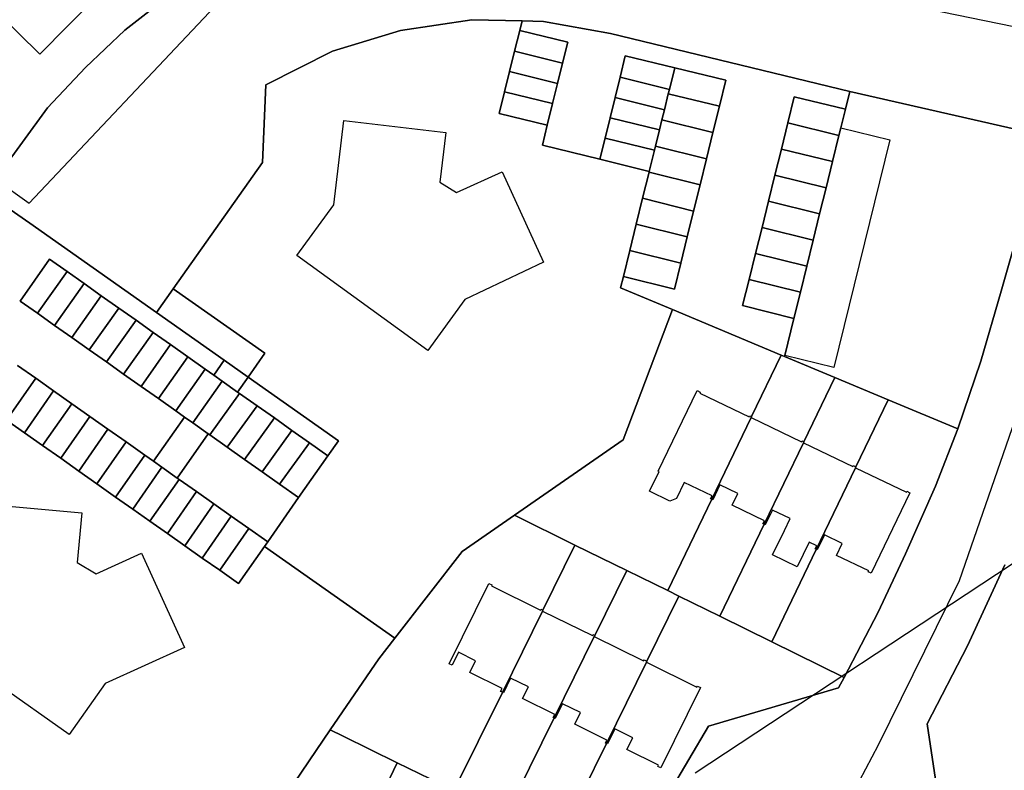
# Model space of a CAD drawing. Extents: x 577960 to 582939, y 6017202 to 6023066.
# Tile 84 of 217: x 578718 to 578826, y 6021286 to 6021368. Entities that reach past the tile are written whole.
import ezdxf

# ---------------------------------------------------------------- set-up
doc = ezdxf.new("R2010")
doc.units = 0
doc.header["$MEASUREMENT"] = 0
doc.linetypes.add('D', pattern=[0])
for name, color, linetype in [('LI__FLUR', 7, 'D'), ('LI__GEB', 7, 'Continuous'), ('LI__STRASSE', 7, 'Continuous')]:
    doc.layers.add(name, color=color, linetype=linetype)

msp = doc.modelspace()

# ---------------------------------------------------------------- linework, layer by layer
at = {"layer": 'LI__FLUR', "color": 8, "linetype": 'D', "true_color": 0x808080}
for p, q in [((578734.417, 6021370.788), (578729.689, 6021367.08)), ((578729.689, 6021367.08), (578734.417, 6021370.788)), ((578767.865, 6021368.219), (578760.038, 6021367.049)), ((578760.038, 6021367.049), (578767.865, 6021368.219)), ((578773.402, 6021368.099), (578767.865, 6021368.219)), ((578767.865, 6021368.219), (578773.402, 6021368.099)), ((578773.143, 6021367.039), (578773.402, 6021368.099)), ((578773.402, 6021368.099), (578773.143, 6021367.039)), ((578773.402, 6021368.099), (578775.762, 6021368.049)), ((578775.762, 6021368.049), (578773.402, 6021368.099)), ((578775.762, 6021368.049), (578783.129, 6021366.699)), ((578783.129, 6021366.699), (578775.762, 6021368.049)), ((578729.689, 6021367.08), (578725.361, 6021362.972)), ((578725.361, 6021362.972), (578729.689, 6021367.08)), ((578760.038, 6021367.049), (578752.53, 6021364.77)), ((578752.53, 6021364.77), (578760.038, 6021367.049)), ((578773.143, 6021367.039), (578772.573, 6021364.76)), ((578772.573, 6021364.76), (578773.143, 6021367.039)), ((578778.42, 6021365.759), (578773.143, 6021367.039)), ((578773.143, 6021367.039), (578778.42, 6021365.759)), ((578783.129, 6021366.699), (578809.458, 6021360.341)), ((578809.458, 6021360.341), (578783.129, 6021366.699)), ((578777.841, 6021363.44), (578778.42, 6021365.759)), ((578778.42, 6021365.759), (578777.841, 6021363.44)), ((578752.53, 6021364.77), (578745.213, 6021361.072)), ((578745.213, 6021361.072), (578752.53, 6021364.77)), ((578772.013, 6021362.531), (578772.573, 6021364.76)), ((578772.573, 6021364.76), (578772.013, 6021362.531)), ((578772.573, 6021364.76), (578777.841, 6021363.44)), ((578777.841, 6021363.44), (578772.573, 6021364.76)), ((578784.178, 6021361.891), (578784.748, 6021364.24)), ((578784.748, 6021364.24), (578784.178, 6021361.891)), ((578784.748, 6021364.24), (578790.196, 6021362.93)), ((578790.196, 6021362.93), (578784.748, 6021364.24)), ((578725.361, 6021362.972), (578721.162, 6021358.543)), ((578721.162, 6021358.543), (578725.361, 6021362.972)), ((578777.841, 6021363.44), (578777.291, 6021361.221)), ((578777.291, 6021361.221), (578777.841, 6021363.44)), ((578789.606, 6021360.541), (578790.196, 6021362.93)), ((578790.196, 6021362.93), (578789.606, 6021360.541)), ((578790.196, 6021362.93), (578795.814, 6021361.571)), ((578795.814, 6021361.571), (578790.196, 6021362.93)), ((578772.013, 6021362.531), (578771.453, 6021360.292)), ((578771.453, 6021360.292), (578772.013, 6021362.531)), ((578777.291, 6021361.221), (578772.013, 6021362.531)), ((578772.013, 6021362.531), (578777.291, 6021361.221)), ((578783.628, 6021359.652), (578784.178, 6021361.891)), ((578784.178, 6021361.891), (578783.628, 6021359.652)), ((578784.178, 6021361.891), (578789.606, 6021360.541)), ((578789.606, 6021360.541), (578784.178, 6021361.891)), ((578745.213, 6021361.072), (578744.843, 6021352.505)), ((578744.843, 6021352.505), (578745.213, 6021361.072)), ((578776.741, 6021358.992), (578777.291, 6021361.221)), ((578777.291, 6021361.221), (578776.741, 6021358.992)), ((578795.814, 6021361.571), (578795.114, 6021358.702)), ((578795.114, 6021358.702), (578795.814, 6021361.571)), ((578770.863, 6021357.913), (578771.453, 6021360.292)), ((578771.453, 6021360.292), (578770.863, 6021357.913)), ((578771.453, 6021360.292), (578776.741, 6021358.992)), ((578776.741, 6021358.992), (578771.453, 6021360.292)), ((578789.056, 6021358.322), (578789.486, 6021360.071)), ((578789.486, 6021360.071), (578789.056, 6021358.322)), ((578789.486, 6021360.071), (578789.606, 6021360.541)), ((578789.606, 6021360.541), (578789.486, 6021360.071)), ((578789.486, 6021360.071), (578795.114, 6021358.702)), ((578795.114, 6021358.702), (578789.486, 6021360.071)), ((578803.351, 6021359.751), (578802.641, 6021356.863)), ((578802.641, 6021356.863), (578803.351, 6021359.751)), ((578808.979, 6021358.382), (578803.351, 6021359.751)), ((578803.351, 6021359.751), (578808.979, 6021358.382)), ((578808.979, 6021358.382), (578809.458, 6021360.341)), ((578809.458, 6021360.341), (578808.979, 6021358.382)), ((578809.458, 6021360.341), (578830.94, 6021355.413)), ((578830.94, 6021355.413), (578809.458, 6021360.341)), ((578776.741, 6021358.992), (578776.151, 6021356.623)), ((578776.151, 6021356.623), (578776.741, 6021358.992)), ((578783.628, 6021359.652), (578783.078, 6021357.433)), ((578783.078, 6021357.433), (578783.628, 6021359.652)), ((578789.056, 6021358.322), (578783.628, 6021359.652)), ((578783.628, 6021359.652), (578789.056, 6021358.322)), ((578795.114, 6021358.702), (578794.404, 6021355.813)), ((578794.404, 6021355.813), (578795.114, 6021358.702)), ((578721.162, 6021358.543), (578715.954, 6021351.366)), ((578715.954, 6021351.366), (578721.162, 6021358.543)), ((578776.151, 6021356.623), (578770.863, 6021357.913)), ((578770.863, 6021357.913), (578776.151, 6021356.623)), ((578788.786, 6021357.203), (578789.056, 6021358.322)), ((578789.056, 6021358.322), (578788.786, 6021357.203)), ((578808.469, 6021356.333), (578808.979, 6021358.382)), ((578808.979, 6021358.382), (578808.469, 6021356.333)), ((578775.641, 6021354.424), (578776.151, 6021356.623)), ((578776.151, 6021356.623), (578775.641, 6021354.424)), ((578782.529, 6021355.204), (578783.078, 6021357.433)), ((578783.078, 6021357.433), (578782.529, 6021355.204)), ((578783.078, 6021357.433), (578788.516, 6021356.103)), ((578788.516, 6021356.103), (578783.078, 6021357.433)), ((578788.516, 6021356.103), (578788.786, 6021357.203)), ((578788.786, 6021357.203), (578788.516, 6021356.103)), ((578794.404, 6021355.813), (578788.786, 6021357.203)), ((578788.786, 6021357.203), (578794.404, 6021355.813)), ((578801.931, 6021353.994), (578802.641, 6021356.863)), ((578802.641, 6021356.863), (578801.931, 6021353.994)), ((578802.641, 6021356.863), (578808.269, 6021355.493)), ((578808.269, 6021355.493), (578802.641, 6021356.863)), ((578788.076, 6021354.324), (578788.516, 6021356.103)), ((578788.516, 6021356.103), (578788.076, 6021354.324)), ((578794.404, 6021355.813), (578793.694, 6021352.934)), ((578793.694, 6021352.934), (578794.404, 6021355.813)), ((578808.269, 6021355.493), (578807.559, 6021352.614)), ((578807.559, 6021352.614), (578808.269, 6021355.493)), ((578808.269, 6021355.493), (578808.469, 6021356.333)), ((578808.469, 6021356.333), (578808.269, 6021355.493)), ((578781.959, 6021352.865), (578775.641, 6021354.424)), ((578775.641, 6021354.424), (578781.959, 6021352.865)), ((578782.529, 6021355.204), (578781.959, 6021352.865)), ((578781.959, 6021352.865), (578782.529, 6021355.204)), ((578787.966, 6021353.884), (578782.529, 6021355.204)), ((578782.529, 6021355.204), (578787.966, 6021353.884)), ((578787.966, 6021353.884), (578788.076, 6021354.324)), ((578788.076, 6021354.324), (578787.966, 6021353.884)), ((578788.076, 6021354.324), (578793.694, 6021352.934)), ((578793.694, 6021352.934), (578788.076, 6021354.324)), ((578787.387, 6021351.525), (578787.966, 6021353.884)), ((578787.966, 6021353.884), (578787.387, 6021351.525)), ((578801.221, 6021351.125), (578801.931, 6021353.994)), ((578801.931, 6021353.994), (578801.221, 6021351.125)), ((578807.559, 6021352.614), (578801.931, 6021353.994)), ((578801.931, 6021353.994), (578807.559, 6021352.614)), ((578744.843, 6021352.505), (578734.996, 6021338.611)), ((578734.996, 6021338.611), (578744.843, 6021352.505)), ((578787.387, 6021351.525), (578781.959, 6021352.865)), ((578781.959, 6021352.865), (578787.387, 6021351.525)), ((578793.694, 6021352.934), (578792.984, 6021350.055)), ((578792.984, 6021350.055), (578793.694, 6021352.934)), ((578807.559, 6021352.614), (578806.849, 6021349.735)), ((578806.849, 6021349.735), (578807.559, 6021352.614)), ((578786.667, 6021348.586), (578787.367, 6021351.455)), ((578787.367, 6021351.455), (578786.667, 6021348.586)), ((578787.367, 6021351.455), (578787.387, 6021351.525)), ((578787.387, 6021351.525), (578787.367, 6021351.455)), ((578787.367, 6021351.455), (578792.984, 6021350.055)), ((578792.984, 6021350.055), (578787.367, 6021351.455)), ((578800.511, 6021348.246), (578801.221, 6021351.125)), ((578801.221, 6021351.125), (578800.511, 6021348.246)), ((578801.221, 6021351.125), (578806.849, 6021349.735)), ((578806.849, 6021349.735), (578801.221, 6021351.125)), ((578792.984, 6021350.055), (578792.275, 6021347.177)), ((578792.275, 6021347.177), (578792.984, 6021350.055)), ((578806.849, 6021349.735), (578806.139, 6021346.856)), ((578806.139, 6021346.856), (578806.849, 6021349.735)), ((578719.24, 6021345.822), (578716.224, 6021347.948)), ((578716.224, 6021347.948), (578719.24, 6021345.822)), ((578785.957, 6021345.717), (578786.667, 6021348.586)), ((578786.667, 6021348.586), (578785.957, 6021345.717)), ((578792.275, 6021347.177), (578786.667, 6021348.586)), ((578786.667, 6021348.586), (578792.275, 6021347.177)), ((578799.802, 6021345.367), (578800.511, 6021348.246)), ((578800.511, 6021348.246), (578799.802, 6021345.367)), ((578800.511, 6021348.246), (578806.139, 6021346.856)), ((578806.139, 6021346.856), (578800.511, 6021348.246)), ((578828.981, 6021348.455), (578826.131, 6021338.34)), ((578826.131, 6021338.34), (578828.981, 6021348.455)), ((578792.275, 6021347.177), (578791.575, 6021344.318)), ((578791.575, 6021344.318), (578792.275, 6021347.177)), ((578806.139, 6021346.856), (578805.429, 6021343.978)), ((578805.429, 6021343.978), (578806.139, 6021346.856)), ((578733.157, 6021336.012), (578719.24, 6021345.822)), ((578719.24, 6021345.822), (578733.157, 6021336.012)), ((578785.247, 6021342.839), (578785.957, 6021345.717)), ((578785.957, 6021345.717), (578785.247, 6021342.839)), ((578785.957, 6021345.717), (578791.575, 6021344.318)), ((578791.575, 6021344.318), (578785.957, 6021345.717)), ((578799.092, 6021342.498), (578799.802, 6021345.367)), ((578799.802, 6021345.367), (578799.092, 6021342.498)), ((578805.429, 6021343.978), (578799.802, 6021345.367)), ((578799.802, 6021345.367), (578805.429, 6021343.978)), ((578791.575, 6021344.318), (578790.865, 6021341.439)), ((578790.865, 6021341.439), (578791.575, 6021344.318)), ((578804.72, 6021341.099), (578805.429, 6021343.978)), ((578805.429, 6021343.978), (578804.72, 6021341.099)), ((578784.547, 6021339.98), (578785.247, 6021342.839)), ((578785.247, 6021342.839), (578784.547, 6021339.98)), ((578785.247, 6021342.839), (578790.865, 6021341.439)), ((578790.865, 6021341.439), (578785.247, 6021342.839)), ((578798.382, 6021339.64), (578799.092, 6021342.498)), ((578799.092, 6021342.498), (578798.382, 6021339.64)), ((578804.72, 6021341.099), (578799.092, 6021342.498)), ((578799.092, 6021342.498), (578804.72, 6021341.099)), ((578718.152, 6021337.272), (578721.391, 6021341.87)), ((578721.391, 6021341.87), (578718.152, 6021337.272)), ((578721.391, 6021341.87), (578723.331, 6021340.511)), ((578723.331, 6021340.511), (578721.391, 6021341.87)), ((578790.865, 6021341.439), (578790.165, 6021338.59)), ((578790.165, 6021338.59), (578790.865, 6021341.439)), ((578723.331, 6021340.511), (578720.072, 6021335.923)), ((578720.072, 6021335.923), (578723.331, 6021340.511)), ((578723.331, 6021340.511), (578725.21, 6021339.181)), ((578725.21, 6021339.181), (578723.331, 6021340.511)), ((578804.02, 6021338.23), (578804.72, 6021341.099)), ((578804.72, 6021341.099), (578804.02, 6021338.23)), ((578725.21, 6021339.181), (578721.961, 6021334.593)), ((578721.961, 6021334.593), (578725.21, 6021339.181)), ((578725.21, 6021339.181), (578727.099, 6021337.842)), ((578727.099, 6021337.842), (578725.21, 6021339.181)), ((578784.237, 6021338.72), (578784.547, 6021339.98)), ((578784.547, 6021339.98), (578784.237, 6021338.72)), ((578790.165, 6021338.59), (578784.547, 6021339.98)), ((578784.547, 6021339.98), (578790.165, 6021338.59)), ((578797.672, 6021336.781), (578798.382, 6021339.64)), ((578798.382, 6021339.64), (578797.672, 6021336.781)), ((578798.382, 6021339.64), (578804.02, 6021338.23)), ((578804.02, 6021338.23), (578798.382, 6021339.64)), ((578734.996, 6021338.611), (578733.157, 6021336.012)), ((578733.157, 6021336.012), (578734.996, 6021338.611)), ((578734.996, 6021338.611), (578745.082, 6021331.534)), ((578745.082, 6021331.534), (578734.996, 6021338.611)), ((578789.965, 6021336.321), (578784.237, 6021338.72)), ((578784.237, 6021338.72), (578789.965, 6021336.321)), ((578803.31, 6021335.361), (578804.02, 6021338.23)), ((578804.02, 6021338.23), (578803.31, 6021335.361)), ((578826.131, 6021338.34), (578823.872, 6021330.633)), ((578823.872, 6021330.633), (578826.131, 6021338.34)), ((578720.072, 6021335.923), (578718.152, 6021337.272)), ((578718.152, 6021337.272), (578720.072, 6021335.923)), ((578727.099, 6021337.842), (578723.86, 6021333.254)), ((578723.86, 6021333.254), (578727.099, 6021337.842)), ((578729.018, 6021336.492), (578727.099, 6021337.842)), ((578727.099, 6021337.842), (578729.018, 6021336.492)), ((578721.961, 6021334.593), (578720.072, 6021335.923)), ((578720.072, 6021335.923), (578721.961, 6021334.593)), ((578725.759, 6021331.914), (578729.018, 6021336.492)), ((578729.018, 6021336.492), (578725.759, 6021331.914)), ((578729.018, 6021336.492), (578730.917, 6021335.153)), ((578730.917, 6021335.153), (578729.018, 6021336.492)), ((578733.157, 6021336.012), (578740.634, 6021330.744)), ((578740.634, 6021330.744), (578733.157, 6021336.012)), ((578789.965, 6021336.321), (578784.507, 6021321.987)), ((578784.507, 6021321.987), (578789.965, 6021336.321)), ((578801.91, 6021331.323), (578789.965, 6021336.321)), ((578789.965, 6021336.321), (578801.91, 6021331.323)), ((578803.31, 6021335.361), (578797.672, 6021336.781)), ((578797.672, 6021336.781), (578803.31, 6021335.361)), ((578730.917, 6021335.153), (578727.669, 6021330.565)), ((578727.669, 6021330.565), (578730.917, 6021335.153)), ((578730.917, 6021335.153), (578732.797, 6021333.823)), ((578732.797, 6021333.823), (578730.917, 6021335.153)), ((578802.31, 6021331.293), (578803.31, 6021335.361)), ((578803.31, 6021335.361), (578802.31, 6021331.293)), ((578723.86, 6021333.254), (578721.961, 6021334.593)), ((578721.961, 6021334.593), (578723.86, 6021333.254)), ((578732.797, 6021333.823), (578729.558, 6021329.225)), ((578729.558, 6021329.225), (578732.797, 6021333.823)), ((578734.706, 6021332.474), (578732.797, 6021333.823)), ((578732.797, 6021333.823), (578734.706, 6021332.474)), ((578723.86, 6021333.254), (578725.759, 6021331.914)), ((578725.759, 6021331.914), (578723.86, 6021333.254)), ((578727.669, 6021330.565), (578725.759, 6021331.914)), ((578725.759, 6021331.914), (578727.669, 6021330.565)), ((578731.467, 6021327.876), (578734.706, 6021332.474)), ((578734.706, 6021332.474), (578731.467, 6021327.876)), ((578734.706, 6021332.474), (578736.615, 6021331.124)), ((578736.615, 6021331.124), (578734.706, 6021332.474)), ((578745.082, 6021331.534), (578743.243, 6021328.905)), ((578743.243, 6021328.905), (578745.082, 6021331.534)), ((578729.558, 6021329.225), (578727.669, 6021330.565)), ((578727.669, 6021330.565), (578729.558, 6021329.225)), ((578736.615, 6021331.124), (578733.376, 6021326.526)), ((578733.376, 6021326.526), (578736.615, 6021331.124)), ((578738.534, 6021329.775), (578736.615, 6021331.124)), ((578736.615, 6021331.124), (578738.534, 6021329.775)), ((578739.484, 6021329.105), (578740.634, 6021330.744)), ((578740.634, 6021330.744), (578739.484, 6021329.105)), ((578740.634, 6021330.744), (578743.243, 6021328.905)), ((578743.243, 6021328.905), (578740.634, 6021330.744)), ((578798.641, 6021324.546), (578801.91, 6021331.323)), ((578801.91, 6021331.323), (578798.641, 6021324.546)), ((578801.91, 6021331.323), (578802.28, 6021331.163)), ((578802.28, 6021331.163), (578801.91, 6021331.323)), ((578802.28, 6021331.163), (578802.31, 6021331.293)), ((578802.31, 6021331.293), (578802.28, 6021331.163)), ((578807.808, 6021328.844), (578802.28, 6021331.163)), ((578802.28, 6021331.163), (578807.808, 6021328.844)), ((578823.872, 6021330.633), (578821.333, 6021323.196)), ((578821.333, 6021323.196), (578823.872, 6021330.633)), ((578717.892, 6021330.175), (578719.881, 6021328.766)), ((578719.881, 6021328.766), (578717.892, 6021330.175)), ((578735.295, 6021325.177), (578738.534, 6021329.775)), ((578738.534, 6021329.775), (578735.295, 6021325.177)), ((578738.534, 6021329.775), (578739.484, 6021329.105)), ((578739.484, 6021329.105), (578738.534, 6021329.775)), ((578719.881, 6021328.766), (578716.662, 6021324.168)), ((578716.662, 6021324.168), (578719.881, 6021328.766)), ((578721.851, 6021327.376), (578719.881, 6021328.766)), ((578719.881, 6021328.766), (578721.851, 6021327.376)), ((578729.558, 6021329.225), (578731.467, 6021327.876)), ((578731.467, 6021327.876), (578729.558, 6021329.225)), ((578740.414, 6021328.445), (578737.155, 6021323.867)), ((578737.155, 6021323.867), (578740.414, 6021328.445)), ((578740.414, 6021328.445), (578739.484, 6021329.105)), ((578739.484, 6021329.105), (578740.414, 6021328.445)), ((578742.093, 6021327.256), (578740.414, 6021328.445)), ((578740.414, 6021328.445), (578742.093, 6021327.256)), ((578743.243, 6021328.905), (578742.093, 6021327.256)), ((578742.093, 6021327.256), (578743.243, 6021328.905)), ((578753.188, 6021321.898), (578743.243, 6021328.905)), ((578743.243, 6021328.905), (578753.188, 6021321.898)), ((578807.808, 6021328.844), (578804.399, 6021321.767)), ((578804.399, 6021321.767), (578807.808, 6021328.844)), ((578813.676, 6021326.395), (578807.808, 6021328.844)), ((578807.808, 6021328.844), (578813.676, 6021326.395)), ((578718.642, 6021322.768), (578721.851, 6021327.376)), ((578721.851, 6021327.376), (578718.642, 6021322.768)), ((578721.851, 6021327.376), (578723.86, 6021325.967)), ((578723.86, 6021325.967), (578721.851, 6021327.376)), ((578733.376, 6021326.526), (578731.467, 6021327.876)), ((578731.467, 6021327.876), (578733.376, 6021326.526)), ((578742.093, 6021327.256), (578742.313, 6021327.106)), ((578742.313, 6021327.106), (578742.093, 6021327.256)), ((578733.376, 6021326.526), (578735.295, 6021325.177)), ((578735.295, 6021325.177), (578733.376, 6021326.526)), ((578739.044, 6021322.528), (578742.313, 6021327.106)), ((578742.313, 6021327.106), (578739.044, 6021322.528)), ((578742.313, 6021327.106), (578744.232, 6021325.746)), ((578744.232, 6021325.746), (578742.313, 6021327.106)), ((578810.137, 6021319.018), (578813.676, 6021326.395)), ((578813.676, 6021326.395), (578810.137, 6021319.018)), ((578813.676, 6021326.395), (578821.333, 6021323.196)), ((578821.333, 6021323.196), (578813.676, 6021326.395)), ((578723.86, 6021325.967), (578720.641, 6021321.359)), ((578720.641, 6021321.359), (578723.86, 6021325.967)), ((578723.86, 6021325.967), (578725.839, 6021324.567)), ((578725.839, 6021324.567), (578723.86, 6021325.967)), ((578736.255, 6021324.497), (578735.295, 6021325.177)), ((578735.295, 6021325.177), (578736.255, 6021324.497)), ((578744.232, 6021325.746), (578740.963, 6021321.178)), ((578740.963, 6021321.178), (578744.232, 6021325.746)), ((578744.232, 6021325.746), (578746.151, 6021324.397)), ((578746.151, 6021324.397), (578744.232, 6021325.746)), ((578716.662, 6021324.168), (578718.642, 6021322.768)), ((578718.642, 6021322.768), (578716.662, 6021324.168)), ((578722.63, 6021319.959), (578725.839, 6021324.567)), ((578725.839, 6021324.567), (578722.63, 6021319.959)), ((578725.839, 6021324.567), (578727.828, 6021323.168)), ((578727.828, 6021323.168), (578725.839, 6021324.567)), ((578732.846, 6021319.629), (578736.255, 6021324.497)), ((578736.255, 6021324.497), (578732.846, 6021319.629)), ((578736.255, 6021324.497), (578737.155, 6021323.867)), ((578737.155, 6021323.867), (578736.255, 6021324.497)), ((578746.151, 6021324.397), (578742.872, 6021319.829)), ((578742.872, 6021319.829), (578746.151, 6021324.397)), ((578746.151, 6021324.397), (578748.07, 6021323.037)), ((578748.07, 6021323.037), (578746.151, 6021324.397)), ((578794.263, 6021315.449), (578798.601, 6021324.446)), ((578798.601, 6021324.446), (578794.263, 6021315.449)), ((578798.601, 6021324.446), (578798.641, 6021324.546)), ((578798.641, 6021324.546), (578798.601, 6021324.446)), ((578727.828, 6021323.168), (578724.619, 6021318.56)), ((578724.619, 6021318.56), (578727.828, 6021323.168)), ((578727.828, 6021323.168), (578729.817, 6021321.768)), ((578729.817, 6021321.768), (578727.828, 6021323.168)), ((578737.155, 6021323.867), (578738.874, 6021322.648)), ((578738.874, 6021322.648), (578737.155, 6021323.867)), ((578744.802, 6021318.469), (578748.07, 6021323.037)), ((578748.07, 6021323.037), (578744.802, 6021318.469)), ((578748.07, 6021323.037), (578750, 6021321.678)), ((578750, 6021321.678), (578748.07, 6021323.037)), ((578821.333, 6021323.196), (578818.893, 6021316.888)), ((578818.893, 6021316.888), (578821.333, 6021323.196)), ((578718.642, 6021322.768), (578720.641, 6021321.359)), ((578720.641, 6021321.359), (578718.642, 6021322.768)), ((578729.817, 6021321.768), (578726.618, 6021317.15)), ((578726.618, 6021317.15), (578729.817, 6021321.768)), ((578729.817, 6021321.768), (578731.887, 6021320.309)), ((578731.887, 6021320.309), (578729.817, 6021321.768)), ((578738.874, 6021322.648), (578735.455, 6021317.79)), ((578735.455, 6021317.79), (578738.874, 6021322.648)), ((578738.874, 6021322.648), (578739.044, 6021322.528)), ((578739.044, 6021322.528), (578738.874, 6021322.648)), ((578740.963, 6021321.178), (578739.044, 6021322.528)), ((578739.044, 6021322.528), (578740.963, 6021321.178)), ((578752.029, 6021320.238), (578753.188, 6021321.898)), ((578753.188, 6021321.898), (578752.029, 6021320.238)), ((578784.507, 6021321.987), (578772.561, 6021313.691)), ((578772.561, 6021313.691), (578784.507, 6021321.987)), ((578804.399, 6021321.767), (578804.349, 6021321.657)), ((578804.349, 6021321.657), (578804.399, 6021321.767)), ((578720.641, 6021321.359), (578722.63, 6021319.959)), ((578722.63, 6021319.959), (578720.641, 6021321.359)), ((578742.872, 6021319.829), (578740.963, 6021321.178)), ((578740.963, 6021321.178), (578742.872, 6021319.829)), ((578750, 6021321.678), (578746.721, 6021317.12)), ((578746.721, 6021317.12), (578750, 6021321.678)), ((578750, 6021321.678), (578752.029, 6021320.238)), ((578752.029, 6021320.238), (578750, 6021321.678)), ((578804.349, 6021321.657), (578800.04, 6021312.7)), ((578800.04, 6021312.7), (578804.349, 6021321.657)), ((578724.619, 6021318.56), (578722.63, 6021319.959)), ((578722.63, 6021319.959), (578724.619, 6021318.56)), ((578731.887, 6021320.309), (578728.678, 6021315.701)), ((578728.678, 6021315.701), (578731.887, 6021320.309)), ((578732.846, 6021319.629), (578731.887, 6021320.309)), ((578731.887, 6021320.309), (578732.846, 6021319.629)), ((578733.776, 6021318.969), (578732.846, 6021319.629)), ((578732.846, 6021319.629), (578733.776, 6021318.969)), ((578742.872, 6021319.829), (578744.802, 6021318.469)), ((578744.802, 6021318.469), (578742.872, 6021319.829)), ((578752.029, 6021320.238), (578748.81, 6021315.64)), ((578748.81, 6021315.64), (578752.029, 6021320.238)), ((578724.619, 6021318.56), (578726.618, 6021317.15)), ((578726.618, 6021317.15), (578724.619, 6021318.56)), ((578730.567, 6021314.371), (578733.776, 6021318.969)), ((578733.776, 6021318.969), (578730.567, 6021314.371)), ((578735.455, 6021317.79), (578733.776, 6021318.969)), ((578733.776, 6021318.969), (578735.455, 6021317.79)), ((578805.778, 6021309.931), (578810.087, 6021318.908)), ((578810.087, 6021318.908), (578805.778, 6021309.931)), ((578810.087, 6021318.908), (578810.137, 6021319.018)), ((578810.137, 6021319.018), (578810.087, 6021318.908)), ((578735.665, 6021317.64), (578732.446, 6021313.042)), ((578732.446, 6021313.042), (578735.665, 6021317.64)), ((578735.455, 6021317.79), (578735.665, 6021317.64)), ((578735.665, 6021317.64), (578735.455, 6021317.79)), ((578735.665, 6021317.64), (578737.574, 6021316.3)), ((578737.574, 6021316.3), (578735.665, 6021317.64)), ((578746.721, 6021317.12), (578744.802, 6021318.469)), ((578744.802, 6021318.469), (578746.721, 6021317.12)), ((578726.618, 6021317.15), (578728.678, 6021315.701)), ((578728.678, 6021315.701), (578726.618, 6021317.15)), ((578748.81, 6021315.64), (578746.721, 6021317.12)), ((578746.721, 6021317.12), (578748.81, 6021315.64)), ((578818.893, 6021316.888), (578815.604, 6021309.451)), ((578815.604, 6021309.451), (578818.893, 6021316.888)), ((578728.678, 6021315.701), (578729.627, 6021315.031)), ((578729.627, 6021315.031), (578728.678, 6021315.701)), ((578734.365, 6021311.692), (578737.574, 6021316.3)), ((578737.574, 6021316.3), (578734.365, 6021311.692)), ((578737.574, 6021316.3), (578739.483, 6021314.951)), ((578739.483, 6021314.951), (578737.574, 6021316.3)), ((578748.81, 6021315.64), (578745.411, 6021310.772)), ((578745.411, 6021310.772), (578748.81, 6021315.64)), ((578789.424, 6021305.394), (578794.263, 6021315.449)), ((578794.263, 6021315.449), (578789.424, 6021305.394)), ((578729.627, 6021315.031), (578730.567, 6021314.371)), ((578730.567, 6021314.371), (578729.627, 6021315.031)), ((578732.446, 6021313.042), (578730.567, 6021314.371)), ((578730.567, 6021314.371), (578732.446, 6021313.042)), ((578739.483, 6021314.951), (578736.284, 6021310.333)), ((578736.284, 6021310.333), (578739.483, 6021314.951)), ((578741.403, 6021313.591), (578739.483, 6021314.951)), ((578739.483, 6021314.951), (578741.403, 6021313.591)), ((578741.403, 6021313.591), (578738.204, 6021308.983)), ((578738.204, 6021308.983), (578741.403, 6021313.591)), ((578743.322, 6021312.242), (578741.403, 6021313.591)), ((578741.403, 6021313.591), (578743.322, 6021312.242)), ((578772.561, 6021313.691), (578766.793, 6021309.692)), ((578766.793, 6021309.692), (578772.561, 6021313.691)), ((578772.561, 6021313.691), (578779.218, 6021310.412)), ((578779.218, 6021310.412), (578772.561, 6021313.691)), ((578734.365, 6021311.692), (578732.446, 6021313.042)), ((578732.446, 6021313.042), (578734.365, 6021311.692)), ((578740.123, 6021307.634), (578743.322, 6021312.242)), ((578743.322, 6021312.242), (578740.123, 6021307.634)), ((578743.322, 6021312.242), (578745.411, 6021310.772)), ((578745.411, 6021310.772), (578743.322, 6021312.242)), ((578800.04, 6021312.7), (578795.162, 6021302.575)), ((578795.162, 6021302.575), (578800.04, 6021312.7)), ((578736.284, 6021310.333), (578734.365, 6021311.692)), ((578734.365, 6021311.692), (578736.284, 6021310.333)), ((578736.284, 6021310.333), (578738.204, 6021308.983)), ((578738.204, 6021308.983), (578736.284, 6021310.333)), ((578745.061, 6021310.263), (578742.202, 6021306.174)), ((578742.202, 6021306.174), (578745.061, 6021310.263)), ((578745.411, 6021310.772), (578745.061, 6021310.263)), ((578745.061, 6021310.263), (578745.411, 6021310.772)), ((578745.061, 6021310.263), (578759.395, 6021300.166)), ((578759.395, 6021300.166), (578745.061, 6021310.263)), ((578775.689, 6021303.255), (578779.218, 6021310.412)), ((578779.218, 6021310.412), (578775.689, 6021303.255)), ((578779.218, 6021310.412), (578784.936, 6021307.603)), ((578784.936, 6021307.603), (578779.218, 6021310.412)), ((578800.89, 6021299.746), (578805.778, 6021309.931)), ((578805.778, 6021309.931), (578800.89, 6021299.746)), ((578738.204, 6021308.983), (578740.123, 6021307.634)), ((578740.123, 6021307.634), (578738.204, 6021308.983)), ((578766.793, 6021309.692), (578759.395, 6021300.166)), ((578759.395, 6021300.166), (578766.793, 6021309.692)), ((578815.604, 6021309.451), (578812.595, 6021303.034)), ((578812.595, 6021303.034), (578815.604, 6021309.451)), ((578822.421, 6021299.325), (578826.51, 6021308.222)), ((578826.51, 6021308.222), (578822.421, 6021299.325)), ((578742.202, 6021306.174), (578740.123, 6021307.634)), ((578740.123, 6021307.634), (578742.202, 6021306.174)), ((578784.936, 6021307.603), (578781.407, 6021300.446)), ((578781.407, 6021300.446), (578784.936, 6021307.603)), ((578784.936, 6021307.603), (578789.424, 6021305.394)), ((578789.424, 6021305.394), (578784.936, 6021307.603)), ((578790.654, 6021304.784), (578787.135, 6021297.627)), ((578787.135, 6021297.627), (578790.654, 6021304.784)), ((578790.654, 6021304.784), (578789.424, 6021305.394)), ((578789.424, 6021305.394), (578790.654, 6021304.784)), ((578795.162, 6021302.575), (578790.654, 6021304.784)), ((578790.654, 6021304.784), (578795.162, 6021302.575)), ((578771.231, 6021294.199), (578775.639, 6021303.145)), ((578775.639, 6021303.145), (578771.231, 6021294.199)), ((578775.639, 6021303.145), (578775.689, 6021303.255)), ((578775.689, 6021303.255), (578775.639, 6021303.145)), ((578795.162, 6021302.575), (578800.89, 6021299.746)), ((578800.89, 6021299.746), (578795.162, 6021302.575)), ((578812.595, 6021303.034), (578808.846, 6021295.837)), ((578808.846, 6021295.837), (578812.595, 6021303.034)), ((578759.395, 6021300.166), (578757.636, 6021297.897)), ((578757.636, 6021297.897), (578759.395, 6021300.166)), ((578781.347, 6021300.336), (578776.938, 6021291.39)), ((578776.938, 6021291.39), (578781.347, 6021300.336)), ((578781.407, 6021300.446), (578781.347, 6021300.336)), ((578781.347, 6021300.336), (578781.407, 6021300.446)), ((578808.846, 6021295.837), (578800.89, 6021299.746)), ((578800.89, 6021299.746), (578808.846, 6021295.837)), ((578817.963, 6021290.729), (578822.421, 6021299.325)), ((578822.421, 6021299.325), (578817.963, 6021290.729)), ((578757.636, 6021297.897), (578752.288, 6021290.071)), ((578752.288, 6021290.071), (578757.636, 6021297.897)), ((578787.075, 6021297.517), (578782.676, 6021288.571)), ((578782.676, 6021288.571), (578787.075, 6021297.517)), ((578787.135, 6021297.627), (578787.075, 6021297.517)), ((578787.075, 6021297.517), (578787.135, 6021297.627)), ((578808.227, 6021294.688), (578808.846, 6021295.837)), ((578808.846, 6021295.837), (578808.227, 6021294.688)), ((578793.902, 6021290.48), (578808.227, 6021294.688)), ((578808.227, 6021294.688), (578793.902, 6021290.48)), ((578765.902, 6021283.383), (578771.231, 6021294.199)), ((578771.231, 6021294.199), (578765.902, 6021283.383)), ((578776.938, 6021291.39), (578771.6, 6021280.584)), ((578771.6, 6021280.584), (578776.938, 6021291.39)), ((578786.344, 6021277.615), (578793.902, 6021290.48)), ((578793.902, 6021290.48), (578786.344, 6021277.615)), ((578819.292, 6021281.873), (578817.963, 6021290.729)), ((578817.963, 6021290.729), (578819.292, 6021281.873)), ((578734.293, 6021263.572), (578752.288, 6021290.071)), ((578752.288, 6021290.071), (578734.293, 6021263.572)), ((578752.288, 6021290.071), (578753.717, 6021289.371)), ((578753.717, 6021289.371), (578752.288, 6021290.071)), ((578753.717, 6021289.371), (578759.665, 6021286.452)), ((578759.665, 6021286.452), (578753.717, 6021289.371)), ((578782.676, 6021288.571), (578777.358, 6021277.765)), ((578777.358, 6021277.765), (578782.676, 6021288.571)), ((578759.665, 6021286.452), (578755.386, 6021277.656)), ((578755.386, 6021277.656), (578759.665, 6021286.452)), ((578759.665, 6021286.452), (578764.483, 6021284.083)), ((578764.483, 6021284.083), (578759.665, 6021286.452))]:
    msp.add_line(p, q, dxfattribs=at)
at = {"layer": 'LI__GEB', "color": 5, "linetype": 'D', "true_color": 0x0000ff}
for p, q in [((578720.343, 6021364.431), (578707.938, 6021376.586)), ((578727.82, 6021372.048), (578720.343, 6021364.431)), ((578789.606, 6021360.541), (578790.196, 6021362.93)), ((578790.196, 6021362.93), (578795.814, 6021361.571)), ((578795.814, 6021361.571), (578795.114, 6021358.702)), ((578789.056, 6021358.322), (578789.486, 6021360.071)), ((578789.486, 6021360.071), (578789.606, 6021360.541)), ((578789.486, 6021360.071), (578795.114, 6021358.702)), ((578795.114, 6021358.702), (578789.486, 6021360.071)), ((578802.641, 6021356.863), (578803.351, 6021359.751)), ((578803.351, 6021359.751), (578808.979, 6021358.382)), ((578795.114, 6021358.702), (578794.404, 6021355.813)), ((578788.786, 6021357.203), (578789.056, 6021358.322)), ((578808.979, 6021358.382), (578808.469, 6021356.333)), ((578752.68, 6021347.857), (578753.79, 6021357.153)), ((578753.79, 6021357.153), (578764.995, 6021355.824)), ((578788.516, 6021356.103), (578788.786, 6021357.203)), ((578794.404, 6021355.813), (578788.786, 6021357.203)), ((578788.786, 6021357.203), (578794.404, 6021355.813)), ((578801.931, 6021353.994), (578802.641, 6021356.863)), ((578808.269, 6021355.493), (578802.641, 6021356.863)), ((578802.641, 6021356.863), (578808.269, 6021355.493)), ((578764.995, 6021355.824), (578764.345, 6021350.346)), ((578788.076, 6021354.324), (578788.516, 6021356.103)), ((578794.404, 6021355.813), (578793.694, 6021352.934)), ((578807.559, 6021352.614), (578808.269, 6021355.493)), ((578808.269, 6021355.493), (578807.559, 6021352.614)), ((578808.469, 6021356.333), (578808.269, 6021355.493)), ((578808.269, 6021355.493), (578808.469, 6021356.333)), ((578808.469, 6021356.333), (578813.877, 6021355.003)), ((578787.966, 6021353.884), (578788.076, 6021354.324)), ((578793.694, 6021352.934), (578788.076, 6021354.324)), ((578788.076, 6021354.324), (578793.694, 6021352.934)), ((578813.877, 6021355.003), (578807.708, 6021329.963)), ((578787.387, 6021351.525), (578787.966, 6021353.884)), ((578801.221, 6021351.125), (578801.931, 6021353.994)), ((578801.931, 6021353.994), (578807.559, 6021352.614)), ((578807.559, 6021352.614), (578801.931, 6021353.994)), ((578793.694, 6021352.934), (578792.984, 6021350.055)), ((578807.559, 6021352.614), (578806.849, 6021349.735)), ((578806.849, 6021349.735), (578807.559, 6021352.614)), ((578766.175, 6021349.206), (578771.203, 6021351.505)), ((578771.203, 6021351.505), (578775.741, 6021341.549)), ((578786.667, 6021348.586), (578787.367, 6021351.455)), ((578787.367, 6021351.455), (578787.387, 6021351.525)), ((578787.367, 6021351.455), (578792.984, 6021350.055)), ((578792.984, 6021350.055), (578787.367, 6021351.455)), ((578800.511, 6021348.246), (578801.221, 6021351.125)), ((578806.849, 6021349.735), (578801.221, 6021351.125)), ((578801.221, 6021351.125), (578806.849, 6021349.735)), ((578764.345, 6021350.346), (578766.175, 6021349.206)), ((578792.984, 6021350.055), (578792.275, 6021347.177)), ((578806.139, 6021346.856), (578806.849, 6021349.735)), ((578806.849, 6021349.735), (578806.139, 6021346.856)), ((578748.631, 6021342.27), (578752.68, 6021347.857)), ((578785.957, 6021345.717), (578786.667, 6021348.586)), ((578786.667, 6021348.586), (578792.275, 6021347.177)), ((578792.275, 6021347.177), (578786.667, 6021348.586)), ((578799.802, 6021345.367), (578800.511, 6021348.246)), ((578800.511, 6021348.246), (578806.139, 6021346.856)), ((578806.139, 6021346.856), (578800.511, 6021348.246)), ((578792.275, 6021347.177), (578791.575, 6021344.318)), ((578806.139, 6021346.856), (578805.429, 6021343.978)), ((578805.429, 6021343.978), (578806.139, 6021346.856)), ((578785.247, 6021342.839), (578785.957, 6021345.717)), ((578791.575, 6021344.318), (578785.957, 6021345.717)), ((578785.957, 6021345.717), (578791.575, 6021344.318)), ((578799.092, 6021342.498), (578799.802, 6021345.367)), ((578799.802, 6021345.367), (578805.429, 6021343.978)), ((578805.429, 6021343.978), (578799.802, 6021345.367)), ((578791.575, 6021344.318), (578790.865, 6021341.439)), ((578805.429, 6021343.978), (578804.72, 6021341.099)), ((578804.72, 6021341.099), (578805.429, 6021343.978)), ((578784.547, 6021339.98), (578785.247, 6021342.839)), ((578785.247, 6021342.839), (578790.865, 6021341.439)), ((578790.865, 6021341.439), (578785.247, 6021342.839)), ((578798.382, 6021339.64), (578799.092, 6021342.498)), ((578799.092, 6021342.498), (578804.72, 6021341.099)), ((578804.72, 6021341.099), (578799.092, 6021342.498)), ((578763.045, 6021331.843), (578748.631, 6021342.27)), ((578775.741, 6021341.549), (578767.084, 6021337.441)), ((578790.865, 6021341.439), (578790.165, 6021338.59)), ((578804.72, 6021341.099), (578804.02, 6021338.23)), ((578804.02, 6021338.23), (578804.72, 6021341.099)), ((578790.165, 6021338.59), (578784.547, 6021339.98)), ((578797.672, 6021336.781), (578798.382, 6021339.64)), ((578798.382, 6021339.64), (578804.02, 6021338.23)), ((578804.02, 6021338.23), (578798.382, 6021339.64)), ((578804.02, 6021338.23), (578803.31, 6021335.361)), ((578803.31, 6021335.361), (578804.02, 6021338.23)), ((578767.084, 6021337.441), (578763.045, 6021331.843)), ((578803.31, 6021335.361), (578797.672, 6021336.781)), ((578802.31, 6021331.293), (578803.31, 6021335.361)), ((578807.708, 6021329.963), (578802.31, 6021331.293)), ((578788.385, 6021318.538), (578792.664, 6021327.415)), ((578792.664, 6021327.415), (578793.004, 6021327.255)), ((578793.004, 6021327.255), (578792.954, 6021327.145)), ((578792.954, 6021327.145), (578798.381, 6021324.536)), ((578798.601, 6021324.446), (578794.263, 6021315.449)), ((578794.263, 6021315.449), (578798.601, 6021324.446)), ((578798.381, 6021324.536), (578798.431, 6021324.646)), ((578798.431, 6021324.646), (578798.641, 6021324.546)), ((578798.641, 6021324.546), (578798.601, 6021324.446)), ((578798.601, 6021324.446), (578804.129, 6021321.767)), ((578804.129, 6021321.767), (578804.179, 6021321.877)), ((578804.179, 6021321.877), (578804.399, 6021321.767)), ((578804.399, 6021321.767), (578804.349, 6021321.657)), ((578800.04, 6021312.7), (578804.349, 6021321.657)), ((578804.349, 6021321.657), (578800.04, 6021312.7)), ((578804.349, 6021321.657), (578809.787, 6021319.048)), ((578787.425, 6021316.329), (578788.475, 6021318.498)), ((578788.475, 6021318.498), (578788.385, 6021318.538)), ((578805.778, 6021309.931), (578810.087, 6021318.908)), ((578810.087, 6021318.908), (578805.778, 6021309.931)), ((578809.787, 6021319.048), (578809.837, 6021319.158)), ((578809.837, 6021319.158), (578810.137, 6021319.018)), ((578810.137, 6021319.018), (578810.087, 6021318.908)), ((578810.087, 6021318.908), (578815.684, 6021316.229)), ((578791.244, 6021317.309), (578790.384, 6021315.539)), ((578794.303, 6021315.839), (578791.244, 6021317.309)), ((578795.162, 6021317.039), (578794.383, 6021315.389)), ((578797.132, 6021316.099), (578795.162, 6021317.039)), ((578789.644, 6021315.25), (578787.425, 6021316.329)), ((578790.384, 6021315.539), (578789.644, 6021315.25)), ((578794.143, 6021315.509), (578794.303, 6021315.839)), ((578794.263, 6021315.449), (578794.143, 6021315.509)), ((578794.383, 6021315.389), (578794.263, 6021315.449)), ((578796.512, 6021314.81), (578797.132, 6021316.099)), ((578816.064, 6021316.179), (578811.806, 6021307.312)), ((578815.684, 6021316.229), (578815.744, 6021316.329)), ((578815.744, 6021316.329), (578816.064, 6021316.179)), ((578713.723, 6021314.971), (578724.959, 6021313.952)), ((578800.07, 6021313.09), (578796.512, 6021314.81)), ((578800.94, 6021314.27), (578800.16, 6021312.64)), ((578802.909, 6021313.33), (578800.94, 6021314.27)), ((578724.959, 6021313.952), (578724.459, 6021308.484)), ((578799.91, 6021312.76), (578800.07, 6021313.09)), ((578802.279, 6021312.031), (578802.909, 6021313.33)), ((578800.04, 6021312.7), (578799.91, 6021312.76)), ((578800.16, 6021312.64), (578800.04, 6021312.7)), ((578800.97, 6021309.332), (578802.279, 6021312.031)), ((578806.668, 6021311.521), (578805.888, 6021309.881)), ((578808.627, 6021310.581), (578806.668, 6021311.521)), ((578804.98, 6021310.726), (578803.669, 6021308.023)), ((578805.818, 6021310.321), (578804.98, 6021310.726)), ((578805.658, 6021309.991), (578805.818, 6021310.321)), ((578805.778, 6021309.931), (578805.658, 6021309.991)), ((578805.888, 6021309.881), (578805.778, 6021309.931)), ((578808.007, 6021309.282), (578808.627, 6021310.581)), ((578726.518, 6021307.254), (578731.536, 6021309.523)), ((578731.536, 6021309.523), (578736.244, 6021299.137)), ((578803.669, 6021308.023), (578800.97, 6021309.332)), ((578811.546, 6021307.592), (578808.007, 6021309.282)), ((578724.459, 6021308.484), (578726.518, 6021307.254)), ((578811.486, 6021307.462), (578811.546, 6021307.592)), ((578811.806, 6021307.312), (578811.486, 6021307.462)), ((578765.393, 6021297.347), (578769.742, 6021306.184)), ((578769.742, 6021306.184), (578770.071, 6021306.024)), ((578770.071, 6021306.024), (578770.021, 6021305.914)), ((578770.021, 6021305.914), (578775.429, 6021303.245)), ((578775.429, 6021303.245), (578775.479, 6021303.355)), ((578775.479, 6021303.355), (578775.689, 6021303.255)), ((578775.639, 6021303.145), (578771.231, 6021294.199)), ((578771.231, 6021294.199), (578775.639, 6021303.145)), ((578775.689, 6021303.255), (578775.639, 6021303.145)), ((578775.639, 6021303.145), (578781.137, 6021300.446)), ((578781.347, 6021300.336), (578776.938, 6021291.39)), ((578776.938, 6021291.39), (578781.347, 6021300.336)), ((578781.137, 6021300.446), (578781.187, 6021300.556)), ((578781.187, 6021300.556), (578781.407, 6021300.446)), ((578781.407, 6021300.446), (578781.347, 6021300.336)), ((578781.347, 6021300.336), (578786.775, 6021297.667)), ((578723.579, 6021289.561), (578709.114, 6021299.748)), ((578736.244, 6021299.137), (578727.527, 6021295.179)), ((578766.413, 6021298.607), (578765.713, 6021297.197)), ((578768.292, 6021297.687), (578766.413, 6021298.607)), ((578765.713, 6021297.197), (578765.393, 6021297.347)), ((578767.652, 6021296.388), (578768.292, 6021297.687)), ((578787.075, 6021297.517), (578782.676, 6021288.571)), ((578782.676, 6021288.571), (578787.075, 6021297.517)), ((578786.775, 6021297.667), (578786.825, 6021297.777)), ((578786.825, 6021297.777), (578787.135, 6021297.627)), ((578787.135, 6021297.627), (578787.075, 6021297.517)), ((578787.075, 6021297.517), (578792.642, 6021294.788)), ((578771.201, 6021294.638), (578767.652, 6021296.388)), ((578772.13, 6021295.758), (578771.341, 6021294.149)), ((578774.09, 6021294.798), (578772.13, 6021295.758)), ((578727.527, 6021295.179), (578723.579, 6021289.561)), ((578773.46, 6021293.509), (578774.09, 6021294.798)), ((578793.022, 6021294.728), (578788.664, 6021285.892)), ((578792.642, 6021294.788), (578792.692, 6021294.888)), ((578792.692, 6021294.888), (578793.022, 6021294.728)), ((578771.031, 6021294.299), (578771.201, 6021294.638)), ((578771.131, 6021294.249), (578771.031, 6021294.299)), ((578771.231, 6021294.199), (578771.131, 6021294.249)), ((578771.341, 6021294.149), (578771.231, 6021294.199)), ((578776.998, 6021291.769), (578773.46, 6021293.509)), ((578777.838, 6021292.949), (578777.048, 6021291.34)), ((578779.827, 6021291.979), (578777.838, 6021292.949)), ((578776.838, 6021291.44), (578776.998, 6021291.769)), ((578776.938, 6021291.39), (578776.838, 6021291.44)), ((578779.197, 6021290.69), (578779.827, 6021291.979)), ((578777.048, 6021291.34), (578776.938, 6021291.39)), ((578782.736, 6021288.95), (578779.197, 6021290.69)), ((578783.606, 6021290.18), (578782.786, 6021288.521)), ((578785.575, 6021289.2), (578783.606, 6021290.18)), ((578782.576, 6021288.621), (578782.736, 6021288.95)), ((578782.676, 6021288.571), (578782.576, 6021288.621)), ((578782.786, 6021288.521), (578782.676, 6021288.571)), ((578784.935, 6021287.921), (578785.575, 6021289.2)), ((578788.394, 6021286.181), (578784.935, 6021287.921)), ((578788.334, 6021286.051), (578788.394, 6021286.181)), ((578788.664, 6021285.892), (578788.334, 6021286.051))]:
    msp.add_line(p, q, dxfattribs=at)
at = {"layer": 'LI__STRASSE', "color": 251, "linetype": 'D', "true_color": 0x656464}
for p, q in [((578667.482, 6021384.492), (578719.168, 6021348.045)), ((578787.547, 6021375.705), (578839.727, 6021364.969)), ((578719.168, 6021348.045), (578739.605, 6021369.679)), ((578821.526, 6021306.521), (578832.374, 6021337.875)), ((578812.629, 6021288.428), (578821.526, 6021306.521)), ((578801.718, 6021267.849), (578812.629, 6021288.428))]:
    msp.add_line(p, q, dxfattribs=at)
at = {"layer": 'LI__STRASSE', "color": 251, "linetype": 'D', "true_color": 0x646464}
msp.add_line((578792.428, 6021285.334), (578829.945, 6021310.074), dxfattribs=at)

doc.saveas('drawing.dxf')
